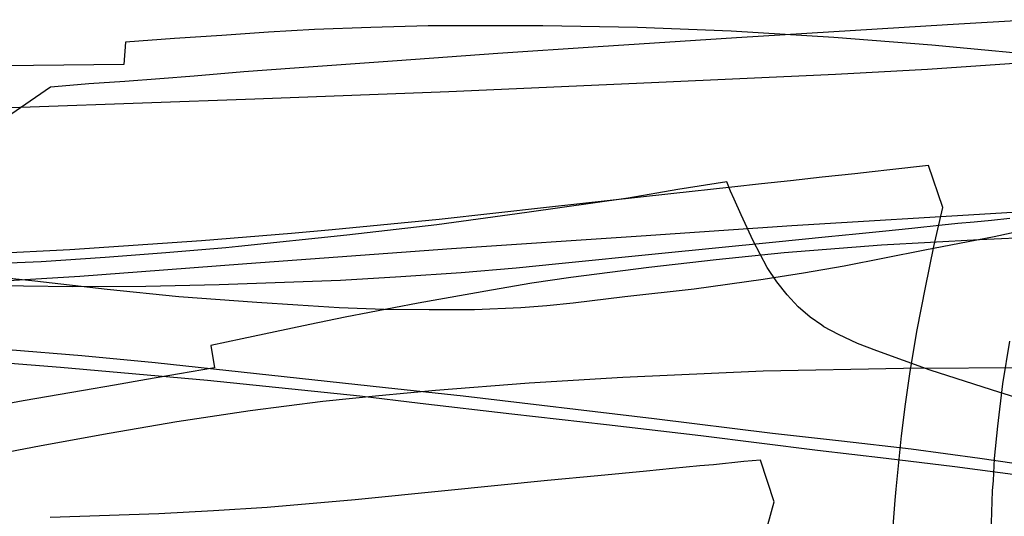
# Model space of a CAD drawing. Header units: millimetres. Extents: x 0 to 1298, y -1 to 755.
# Tile 173 of 179: x 366 to 554, y 179 to 274. Entities that reach past the tile are written whole.
import ezdxf

# ---------------------------------------------------------------- set-up
doc = ezdxf.new("R2010")
doc.units = ezdxf.units.MM
doc.layers.add('1', color=7, linetype='Continuous')

# ---------------------------------------------------------------- blocks, each defined once
blk = doc.blocks.new('PART014')
at = {"layer": '1'}
blk.add_lwpolyline([(557.8, 186.4), (544.8, 188.1), (531.7, 189.7), (518.6, 191.2), (496.3, 194), (478.3, 196.1), (460.2, 198.2), (442.7, 200.2), (431.2, 201.6), (402.1, 204.6), (374, 207.1), (345.9, 209.3)], dxfattribs=at)
blk = doc.blocks.new('PART016')
at = {"layer": '1'}
for points in [[(554.7, 133.9), (553.7, 140.9), (552.9, 150.5), (552.2, 160.9), (551.8, 171.2), (551.8, 177.4), (552, 183.5), (552.2, 185.5), (552.4, 189.7), (553, 195.9), (554, 204), (555.3, 212.1)], [(555.3, 235.6), (551.8, 235.2), (548.5, 234.9), (545.4, 234.6), (542.4, 234.3), (536.6, 233.7), (531, 233.1), (525.9, 232.6), (520.7, 232.1), (510, 231), (488.2, 228.8), (469.2, 226.9), (461, 226.1), (450.5, 225.2), (439, 224.4), (427.5, 223.7), (404.3, 222.9), (390.3, 222.6), (376.3, 222.5), (357.5, 222.8)]]:
    blk.add_lwpolyline(points, dxfattribs=at)
blk = doc.blocks.new('PART019')
at = {"layer": '1'}
blk.add_lwpolyline([(560.7, 232), (549.5, 231.5), (530.8, 230.5), (512.2, 229), (499.2, 227.7), (486.4, 226.2), (471.5, 224.3), (464, 223.2), (456.3, 221.9), (442.3, 219.4), (428.4, 216.7), (421.6, 215.3), (415, 213.9), (408.7, 212.6), (402.7, 211.3), (403.4, 207), (396.7, 205.9), (390.4, 204.8), (384.3, 203.7), (378.4, 202.7), (366.9, 200.7), (355.6, 198.6)], dxfattribs=at)
blk = doc.blocks.new('PART025')
at = {"layer": '1'}
blk.add_lwpolyline([(558.8, 233.5), (552.3, 232.1), (539.1, 229.5), (523.7, 226.5), (515.9, 225.1), (508.2, 223.9), (495, 222.1), (481.8, 220.6), (471.9, 219.4), (466.9, 218.9), (461.9, 218.5), (453.1, 218.1), (444.4, 218.1), (435.8, 218.2), (427.2, 218.5), (419.3, 219), (411.5, 219.5), (396.6, 220.6), (382.9, 222), (369.1, 223.6), (338.9, 226.8)], dxfattribs=at)
blk = doc.blocks.new('PART026')
at = {"layer": '1'}
blk.add_lwpolyline([(562.7, 187.8), (549.6, 189.7), (536.5, 191.5), (523.2, 193), (510, 194.5), (487.4, 197.3), (450.9, 201.6), (436.1, 203.2), (392.1, 208), (378.1, 209.3), (364, 210.5)], dxfattribs=at)
blk = doc.blocks.new('PART029')
at = {"layer": '1'}
blk.add_lwpolyline([(532.7, 172.6), (533.4, 181.7), (533.6, 183.8), (534.6, 194), (535.4, 200.1), (536.3, 206.3), (537.6, 214.3), (539.2, 222.4), (540.8, 230.2), (542.5, 237.7), (539.8, 245.7), (532.4, 244.9), (529, 244.5), (525.7, 244.1), (519.5, 243.5), (513.4, 242.8), (507.9, 242.2), (502.2, 241.6), (490.6, 240.3), (466.8, 237.7), (446.3, 235.4), (425.9, 233.4), (418.1, 232.7), (400.9, 231.3), (375.8, 229.6), (360.5, 228.8)], dxfattribs=at)
blk = doc.blocks.new('PART037')
at = {"layer": '1'}
blk.add_lwpolyline([(557.1, 265.3), (539.6, 264.1), (522, 263.1), (486.9, 261.5), (448.2, 259.8), (411.1, 258.4), (368.2, 256.9), (338.5, 255.9)], dxfattribs=at)
blk = doc.blocks.new('PART039')
at = {"layer": '1'}
blk.add_lwpolyline([(509.1, 177), (510.3, 181.4), (507.7, 189.4), (504.5, 189.1), (498.7, 188.5), (496.1, 188.3), (490.9, 187.8), (485.9, 187.3), (476.6, 186.4), (467, 185.5), (447.4, 183.5), (430.3, 181.8), (413.5, 180.3), (403.2, 179.7), (392.8, 179.1), (372, 178.4)], dxfattribs=at)
blk = doc.blocks.new('PART042')
at = {"layer": '1'}
blk.add_lwpolyline([(569.8, 237.6), (553.7, 236.6), (513.7, 234.2), (484.9, 232.2), (448.7, 229.8), (409.6, 226.9), (393.7, 225.7), (377.7, 224.5), (354.6, 223.1)], dxfattribs=at)
blk = doc.blocks.new('PART043')
at = {"layer": '1'}
blk.add_lwpolyline([(566.1, 266.3), (540.4, 268.7), (521.7, 270.2), (502.1, 271.4), (484.2, 272.1), (466.1, 272.4), (444.2, 272.4), (433.3, 272.1), (422.5, 271.7), (413.7, 271.2), (404.8, 270.6), (395.8, 270), (386.4, 269.3), (386.1, 265), (357.3, 264.7)], dxfattribs=at)
blk = doc.blocks.new('PART045')
at = {"layer": '1'}
blk.add_lwpolyline([(559.9, 207), (535, 206.9), (508.2, 206.4), (481.4, 205.2), (463.5, 204.1), (445.6, 202.7), (434.8, 201.7), (424.1, 200.6), (410.2, 198.8), (396.2, 196.7), (383.3, 194.5), (370.3, 192.1), (364, 190.9)], dxfattribs=at)
blk = doc.blocks.new('PART050')
at = {"layer": '1'}
blk.add_lwpolyline([(566.7, 198.2), (553.4, 202.3), (540.1, 206.6), (529.9, 210.3), (526.2, 211.7), (522.6, 213.4), (519.8, 214.9), (519.4, 215.2), (517.2, 216.7), (514.9, 218.7), (512.8, 221), (510.8, 223.5), (509, 226.2), (506.3, 231.3), (504, 236.3), (502.7, 239.3), (502, 240.8), (501.3, 242.6), (491.9, 241.1), (482.4, 239.5), (463.1, 236.7), (445.9, 234.4), (428.7, 232.4), (408, 230.2), (405.6, 230), (394.1, 229), (382.5, 228.1), (370.3, 227.3), (358.1, 226.8)], dxfattribs=at)
blk = doc.blocks.new('PART055')
at = {"layer": '1'}
blk.add_lwpolyline([(559.7, 273.6), (543.4, 272.6), (503.1, 270.1), (476.7, 268.4), (457.5, 267.1), (438.3, 265.7), (418.7, 264.3), (409, 263.6), (399.5, 262.8), (393, 262.3), (386.3, 261.8), (379.4, 261.3), (375.8, 261), (372.1, 260.7), (348.3, 244.3)], dxfattribs=at)
blk = doc.blocks.new('PART122')
at = {"layer": '1'}
blk.add_lwpolyline([(557.8, 186.4), (544.8, 188.1), (531.7, 189.7), (518.6, 191.2), (496.3, 194), (478.3, 196.1), (460.2, 198.2), (442.7, 200.2), (431.2, 201.6), (402.1, 204.6), (374, 207.1), (345.9, 209.3)], dxfattribs=at)
blk = doc.blocks.new('PART124')
at = {"layer": '1'}
for points in [[(554.7, 133.9), (553.7, 140.9), (552.9, 150.5), (552.2, 160.9), (551.8, 171.2), (551.8, 177.4), (552, 183.5), (552.2, 185.5), (552.4, 189.7), (553, 195.9), (554, 204), (555.3, 212.1)], [(555.3, 235.6), (551.8, 235.2), (548.5, 234.9), (545.4, 234.6), (542.4, 234.3), (536.6, 233.7), (531, 233.1), (525.9, 232.6), (520.7, 232.1), (510, 231), (488.2, 228.8), (469.2, 226.9), (461, 226.1), (450.5, 225.2), (439, 224.4), (427.5, 223.7), (404.3, 222.9), (390.3, 222.6), (376.3, 222.5), (357.5, 222.8)]]:
    blk.add_lwpolyline(points, dxfattribs=at)
blk = doc.blocks.new('PART127')
at = {"layer": '1'}
blk.add_lwpolyline([(560.7, 232), (549.5, 231.5), (530.8, 230.5), (512.2, 229), (499.2, 227.7), (486.4, 226.2), (471.5, 224.3), (464, 223.2), (456.3, 221.9), (442.3, 219.4), (428.4, 216.7), (421.6, 215.3), (415, 213.9), (408.7, 212.6), (402.7, 211.3), (403.4, 207), (396.7, 205.9), (390.4, 204.8), (384.3, 203.7), (378.4, 202.7), (366.9, 200.7), (355.6, 198.6)], dxfattribs=at)
blk = doc.blocks.new('PART132')
at = {"layer": '1'}
blk.add_lwpolyline([(558.8, 233.5), (552.3, 232.1), (539.1, 229.5), (523.7, 226.5), (515.9, 225.1), (508.2, 223.9), (495, 222.1), (481.8, 220.6), (471.9, 219.4), (466.9, 218.9), (461.9, 218.5), (453.1, 218.1), (444.4, 218.1), (435.8, 218.2), (427.2, 218.5), (419.3, 219), (411.5, 219.5), (396.6, 220.6), (382.9, 222), (369.1, 223.6), (338.9, 226.8)], dxfattribs=at)
blk = doc.blocks.new('PART133')
at = {"layer": '1'}
blk.add_lwpolyline([(562.7, 187.8), (549.6, 189.7), (536.5, 191.5), (523.2, 193), (510, 194.5), (487.4, 197.3), (450.9, 201.6), (436.1, 203.2), (392.1, 208), (378.1, 209.3), (364, 210.5)], dxfattribs=at)
blk = doc.blocks.new('PART135')
at = {"layer": '1'}
blk.add_lwpolyline([(532.7, 172.6), (533.4, 181.7), (533.6, 183.8), (534.6, 194), (535.4, 200.1), (536.3, 206.3), (537.6, 214.3), (539.2, 222.4), (540.8, 230.2), (542.5, 237.7), (539.8, 245.7), (532.4, 244.9), (529, 244.5), (525.7, 244.1), (519.5, 243.5), (513.4, 242.8), (507.9, 242.2), (502.2, 241.6), (490.6, 240.3), (466.8, 237.7), (446.3, 235.4), (425.9, 233.4), (418.1, 232.7), (400.9, 231.3), (375.8, 229.6), (360.5, 228.8)], dxfattribs=at)
blk = doc.blocks.new('PART139')
at = {"layer": '1'}
blk.add_lwpolyline([(557.1, 265.3), (539.6, 264.1), (522, 263.1), (486.9, 261.5), (448.2, 259.8), (411.1, 258.4), (368.2, 256.9), (338.5, 255.9)], dxfattribs=at)
blk = doc.blocks.new('PART141')
at = {"layer": '1'}
blk.add_lwpolyline([(509.1, 177), (510.3, 181.4), (507.7, 189.4), (504.5, 189.1), (498.7, 188.5), (496.1, 188.3), (490.9, 187.8), (485.9, 187.3), (476.6, 186.4), (467, 185.5), (447.4, 183.5), (430.3, 181.8), (413.5, 180.3), (403.2, 179.7), (392.8, 179.1), (372, 178.4)], dxfattribs=at)
blk = doc.blocks.new('PART144')
at = {"layer": '1'}
blk.add_lwpolyline([(569.8, 237.6), (553.7, 236.6), (513.7, 234.2), (484.9, 232.2), (448.7, 229.8), (409.6, 226.9), (393.7, 225.7), (377.7, 224.5), (354.6, 223.1)], dxfattribs=at)
blk = doc.blocks.new('PART145')
at = {"layer": '1'}
blk.add_lwpolyline([(566.1, 266.3), (540.4, 268.7), (521.7, 270.2), (502.1, 271.4), (484.2, 272.1), (466.1, 272.4), (444.2, 272.4), (433.3, 272.1), (422.5, 271.7), (413.7, 271.2), (404.8, 270.6), (395.8, 270), (386.4, 269.3), (386.1, 265), (357.3, 264.7)], dxfattribs=at)
blk = doc.blocks.new('PART147')
at = {"layer": '1'}
blk.add_lwpolyline([(559.9, 207), (535, 206.9), (508.2, 206.4), (481.4, 205.2), (463.5, 204.1), (445.6, 202.7), (434.8, 201.7), (424.1, 200.6), (410.2, 198.8), (396.2, 196.7), (383.3, 194.5), (370.3, 192.1), (364, 190.9)], dxfattribs=at)
blk = doc.blocks.new('PART151')
at = {"layer": '1'}
blk.add_lwpolyline([(566.7, 198.2), (553.4, 202.3), (540.1, 206.6), (529.9, 210.3), (526.2, 211.7), (522.6, 213.4), (519.8, 214.9), (519.4, 215.2), (517.2, 216.7), (514.9, 218.7), (512.8, 221), (510.8, 223.5), (509, 226.2), (506.3, 231.3), (504, 236.3), (502.7, 239.3), (502, 240.8), (501.3, 242.6), (491.9, 241.1), (482.4, 239.5), (463.1, 236.7), (445.9, 234.4), (428.7, 232.4), (408, 230.2), (405.6, 230), (394.1, 229), (382.5, 228.1), (370.3, 227.3), (358.1, 226.8)], dxfattribs=at)
blk = doc.blocks.new('PART156')
at = {"layer": '1'}
blk.add_lwpolyline([(559.7, 273.6), (543.4, 272.6), (503.1, 270.1), (476.7, 268.4), (457.5, 267.1), (438.3, 265.7), (418.7, 264.3), (409, 263.6), (399.5, 262.8), (393, 262.3), (386.3, 261.8), (379.4, 261.3), (375.8, 261), (372.1, 260.7), (348.3, 244.3)], dxfattribs=at)

msp = doc.modelspace()

# ---------------------------------------------------------------- block references
for name in ['PART037', 'PART139', 'PART055', 'PART156', 'PART025', 'PART132', 'PART043', 'PART145', 'PART042', 'PART144', 'PART016', 'PART124', 'PART050', 'PART151', 'PART029', 'PART135', 'PART019', 'PART127', 'PART026', 'PART133', 'PART014', 'PART122', 'PART039', 'PART141', 'PART045', 'PART147']:
    msp.add_blockref(name, (0, 0))

doc.saveas('drawing.dxf')
